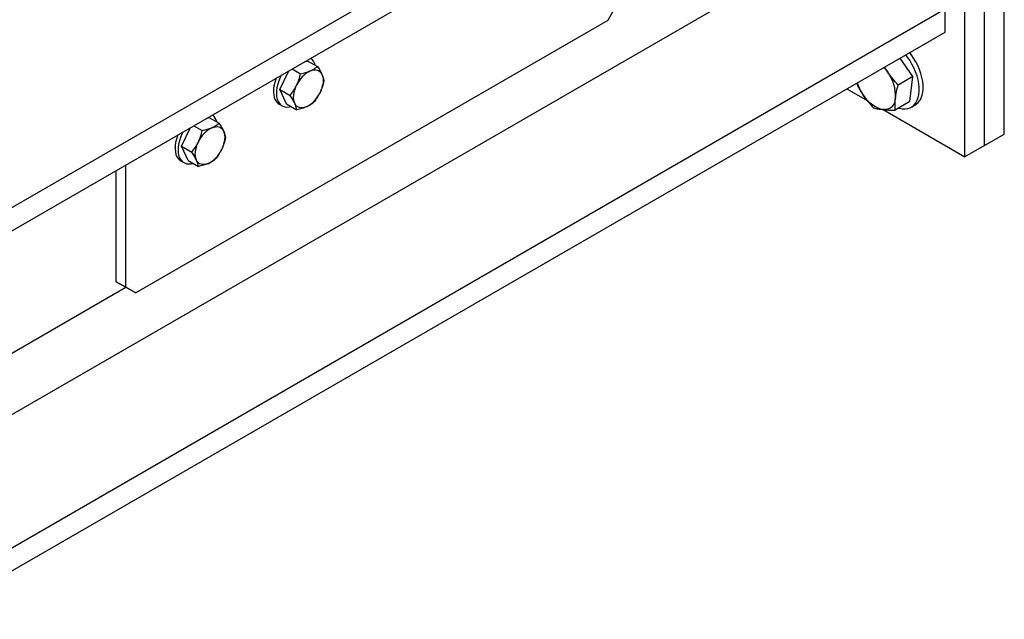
# Model space of a CAD drawing. Header units: millimetres. Extents: x 0 to 841, y 0 to 594.
# Tile 68 of 111: x 677 to 690, y 299 to 307. Entities that reach past the tile are written whole.
import ezdxf

# ---------------------------------------------------------------- set-up
doc = ezdxf.new("R2010")
doc.units = ezdxf.units.MM
doc.layers.add('TRAIT-FORT', color=4, linetype='Continuous', lineweight=25)

msp = doc.modelspace()

# ---------------------------------------------------------------- linework, layer by layer
at = {"layer": 'TRAIT-FORT', "color": 4, "linetype": 'Continuous', "lineweight": 25}
for p, q in [((689.946, 305.361), (689.946, 314.268)), ((689.689, 305.212), (689.689, 314.12)), ((689.432, 305.064), (689.432, 313.972)), ((668.605, 299.573), (689.175, 311.448)), ((668.605, 299.268), (689.175, 311.143)), ((675.83, 301.038), (687.668, 307.872)), ((684.762, 306.847), (684.891, 307.07)), ((668.605, 295.126), (689.175, 307.001)), ((689.175, 306.697), (689.175, 307.001)), ((684.762, 306.847), (678.591, 303.285)), ((668.605, 294.822), (689.175, 306.697)), ((680.8, 306.309), (680.832, 306.322)), ((680.832, 306.322), (680.966, 306.245)), ((688.752, 306.114), (688.586, 306.357)), ((680.476, 305.946), (680.593, 306.189)), ((680.636, 306.214), (680.745, 306.151)), ((688.423, 306.17), (688.38, 306.238)), ((688.752, 306.114), (688.558, 306.002)), ((688.712, 305.788), (688.752, 306.114)), ((680.476, 305.946), (680.609, 305.869)), ((680.561, 305.758), (680.476, 305.946)), ((687.889, 305.955), (688.155, 305.801)), ((680.466, 305.753), (680.505, 305.731)), ((680.561, 305.758), (680.695, 305.681)), ((688.712, 305.788), (688.518, 305.677)), ((688.731, 305.715), (688.782, 305.744)), ((688.361, 305.682), (689.432, 305.064)), ((679.515, 305.567), (679.547, 305.58)), ((679.547, 305.58), (679.68, 305.503)), ((679.19, 305.204), (679.307, 305.447)), ((679.351, 305.472), (679.459, 305.409)), ((689.689, 305.212), (689.946, 305.361)), ((679.19, 305.204), (679.324, 305.127)), ((679.276, 305.016), (679.19, 305.204)), ((689.689, 305.212), (689.432, 305.064)), ((679.181, 305.011), (679.219, 304.989)), ((679.276, 305.016), (679.409, 304.939)), ((678.334, 303.433), (678.334, 304.885)), ((678.462, 303.359), (678.462, 304.959)), ((678.334, 303.433), (678.462, 303.359)), ((678.462, 303.359), (678.334, 303.433)), ((675.83, 301.839), (678.462, 303.359)), ((678.462, 303.359), (678.591, 303.285)), ((678.591, 303.285), (678.462, 303.359))]:
    msp.add_line(p, q, dxfattribs=at)
at = {"layer": 'TRAIT-FORT', "color": 4, "linetype": 'Continuous', "lineweight": 25, "flags": 128}
for points in [[(688.564, 305.703), (688.574, 305.7), (688.612, 305.693), (688.649, 305.691), (688.683, 305.696), (688.715, 305.706), (688.744, 305.723), (688.769, 305.745), (688.79, 305.772), (688.808, 305.804), (688.821, 305.84), (688.83, 305.88), (688.834, 305.924), (688.833, 305.971), (688.829, 306.02), (688.819, 306.071), (688.805, 306.123), (688.787, 306.175), (688.765, 306.227), (688.739, 306.278), (688.71, 306.327), (688.677, 306.373), (688.658, 306.398)], [(688.782, 305.744), (688.795, 305.752), (688.82, 305.774), (688.842, 305.801), (688.859, 305.833), (688.872, 305.87), (688.881, 305.91), (688.885, 305.954), (688.885, 306.001), (688.88, 306.05), (688.87, 306.101), (688.856, 306.153), (688.838, 306.205), (688.816, 306.257), (688.79, 306.307), (688.761, 306.356), (688.729, 306.403), (688.71, 306.428)], [(680.494, 306.132), (680.48, 306.104), (680.462, 306.06), (680.447, 306.016), (680.437, 305.972), (680.431, 305.93), (680.429, 305.889), (680.433, 305.852), (680.441, 305.817), (680.453, 305.787), (680.469, 305.762), (680.489, 305.742), (680.513, 305.727), (680.54, 305.718), (680.569, 305.714), (680.601, 305.717), (680.624, 305.722)], [(680.872, 306.188), (680.897, 306.197), (680.921, 306.202), (680.944, 306.202), (680.965, 306.198), (680.984, 306.189), (681, 306.177), (681.014, 306.161), (681.025, 306.141)], [(681.025, 306.141), (681.034, 306.118), (681.039, 306.093), (681.04, 306.065), (681.039, 306.035), (681.034, 306.003), (681.025, 305.971), (681.014, 305.938), (681, 305.906)], [(688.373, 306.234), (688.394, 306.209), (688.423, 306.17)], [(680.427, 306.093), (680.423, 306.082), (680.409, 306.038), (680.398, 305.994), (680.392, 305.952), (680.391, 305.911), (680.394, 305.874), (680.402, 305.84), (680.414, 305.81), (680.431, 305.784), (680.451, 305.764), (680.466, 305.753)], [(680.669, 305.765), (680.661, 305.788), (680.656, 305.814), (680.654, 305.842), (680.656, 305.872), (680.661, 305.903), (680.669, 305.936), (680.68, 305.968), (680.694, 306)], [(688.363, 305.682), (688.33, 305.688), (688.297, 305.7), (688.262, 305.717), (688.228, 305.739), (688.194, 305.767), (688.162, 305.798), (688.131, 305.834), (688.102, 305.872)], [(680.822, 305.718), (680.797, 305.709), (680.774, 305.705), (680.751, 305.705), (680.73, 305.709), (680.711, 305.717), (680.694, 305.729), (680.68, 305.745), (680.669, 305.765)], [(688.523, 305.831), (688.517, 305.796), (688.506, 305.764), (688.491, 305.738), (688.471, 305.716), (688.449, 305.699), (688.423, 305.687), (688.394, 305.682), (688.363, 305.682)], [(679.142, 305.351), (679.137, 305.34), (679.123, 305.296), (679.112, 305.252), (679.107, 305.21), (679.105, 305.169), (679.109, 305.132), (679.116, 305.097), (679.129, 305.067), (679.145, 305.042), (679.165, 305.022), (679.181, 305.011)], [(679.208, 305.39), (679.195, 305.362), (679.176, 305.318), (679.161, 305.274), (679.151, 305.23), (679.145, 305.187), (679.144, 305.147), (679.147, 305.109), (679.155, 305.075), (679.167, 305.045), (679.183, 305.02), (679.204, 304.999), (679.227, 304.985), (679.254, 304.975), (679.284, 304.972), (679.315, 304.975), (679.338, 304.98)], [(679.587, 305.446), (679.611, 305.455), (679.635, 305.459), (679.658, 305.46), (679.679, 305.456), (679.698, 305.447), (679.715, 305.435), (679.729, 305.419), (679.74, 305.399)], [(679.74, 305.399), (679.748, 305.376), (679.753, 305.351), (679.754, 305.322), (679.753, 305.292), (679.748, 305.261), (679.74, 305.229), (679.729, 305.196), (679.715, 305.164)], [(679.384, 305.023), (679.375, 305.046), (679.37, 305.072), (679.369, 305.1), (679.37, 305.13), (679.375, 305.161), (679.384, 305.193), (679.395, 305.226), (679.409, 305.258)], [(679.537, 304.976), (679.512, 304.967), (679.488, 304.963), (679.465, 304.963), (679.444, 304.967), (679.425, 304.975), (679.409, 304.987), (679.395, 305.003), (679.384, 305.023)]]:
    msp.add_lwpolyline(points, dxfattribs=at)
at = {"layer": 'TRAIT-FORT', "color": 4, "linetype": 'Continuous', "lineweight": 25}
for centre, radius, start, end in [((680.782, 306.231), 0.157, 11.759, 51.9617), ((681.047, 305.845), 0.385, 116.903, 156.2264), ((687.998, 305.86), 0.526, 356.8855, 36.2125), ((688.619, 306.227), 0.627, 198.1732, 214.4743), ((680.648, 306.061), 0.385, 296.9044, 336.2262), ((679.498, 305.489), 0.156, 11.6566, 52.1845), ((679.761, 305.103), 0.385, 116.903, 156.2264), ((679.362, 305.319), 0.385, 296.9014, 336.2149)]:
    msp.add_arc(centre, radius, start, end, dxfattribs=at)
for points, knots in [([(680.694, 306), (680.705, 306.025), (680.726, 306.073), (680.738, 306.125), (680.745, 306.151)], [0, 0, 0, 0, 0.494952, 1, 1, 1, 1]), ([(680.745, 306.151), (680.767, 306.156), (680.813, 306.166), (680.853, 306.181), (680.872, 306.188)], [0, 0, 0, 0, 0.4951165, 1, 1, 1, 1]), ([(680.872, 306.188), (680.89, 306.197), (680.925, 306.214), (680.952, 306.235), (680.966, 306.245)], [0, 0, 0, 0, 0.4946928, 1, 1, 1, 1]), ([(680.966, 306.245), (680.977, 306.227), (681.001, 306.191), (681.017, 306.158), (681.025, 306.141)], [0, 0, 0, 0, 0.495202, 1, 1, 1, 1]), ([(681.025, 306.141), (681.032, 306.126), (681.044, 306.095), (681.049, 306.07), (681.051, 306.057)], [0, 0, 0, 0, 0.494699, 1, 1, 1, 1]), ([(688.558, 306.002), (688.534, 306.029), (688.486, 306.083), (688.444, 306.141), (688.423, 306.17)], [0, 0, 0, 0, 0.498115, 1, 1, 1, 1]), ([(680.609, 305.869), (680.625, 305.889), (680.657, 305.93), (680.682, 305.977), (680.694, 306)], [0, 0, 0, 0, 0.495219, 1, 1, 1, 1]), ([(681.051, 306.057), (681.045, 306.032), (681.032, 305.98), (681.011, 305.931), (681, 305.906)], [0, 0, 0, 0, 0.49524, 1, 1, 1, 1]), ([(688.013, 306.026), (688.023, 306.005), (688.049, 305.952), (688.082, 305.903), (688.102, 305.872)], [0, 0, 0, 0, 0.395275, 1, 1, 1, 1]), ([(688.523, 305.831), (688.528, 305.859), (688.536, 305.914), (688.551, 305.973), (688.558, 306.002)], [0, 0, 0, 0, 0.497881, 1, 1, 1, 1]), ([(680.669, 305.765), (680.661, 305.781), (680.645, 305.814), (680.621, 305.851), (680.609, 305.869)], [0, 0, 0, 0, 0.494687, 1, 1, 1, 1]), ([(681, 305.906), (680.988, 305.883), (680.963, 305.836), (680.931, 305.795), (680.915, 305.775)], [0, 0, 0, 0, 0.494963, 1, 1, 1, 1]), ([(688.102, 305.872), (688.123, 305.843), (688.165, 305.785), (688.213, 305.731), (688.237, 305.704)], [0, 0, 0, 0, 0.498307, 1, 1, 1, 1]), ([(680.695, 305.681), (680.692, 305.693), (680.688, 305.719), (680.675, 305.75), (680.669, 305.765)], [0, 0, 0, 0, 0.4952269, 1, 1, 1, 1]), ([(680.915, 305.775), (680.902, 305.765), (680.876, 305.744), (680.84, 305.727), (680.822, 305.718)], [0, 0, 0, 0, 0.4951165, 1, 1, 1, 1]), ([(688.518, 305.677), (688.518, 305.701), (688.516, 305.75), (688.521, 305.804), (688.523, 305.831)], [0, 0, 0, 0, 0.498049, 1, 1, 1, 1]), ([(680.822, 305.718), (680.803, 305.711), (680.763, 305.696), (680.718, 305.686), (680.695, 305.681)], [0, 0, 0, 0, 0.494696, 1, 1, 1, 1]), ([(688.237, 305.704), (688.256, 305.7), (688.295, 305.69), (688.34, 305.685), (688.363, 305.682)], [0, 0, 0, 0, 0.498597, 1, 1, 1, 1]), ([(688.363, 305.682), (688.387, 305.68), (688.436, 305.676), (688.491, 305.677), (688.518, 305.677)], [0, 0, 0, 0, 0.497795, 1, 1, 1, 1]), ([(679.587, 305.446), (679.604, 305.455), (679.64, 305.472), (679.666, 305.493), (679.68, 305.503)], [0, 0, 0, 0, 0.4946928, 1, 1, 1, 1]), ([(679.68, 305.503), (679.692, 305.485), (679.715, 305.449), (679.732, 305.416), (679.74, 305.399)], [0, 0, 0, 0, 0.495366, 1, 1, 1, 1]), ([(679.409, 305.258), (679.419, 305.282), (679.44, 305.331), (679.453, 305.383), (679.459, 305.409)], [0, 0, 0, 0, 0.494431, 1, 1, 1, 1]), ([(679.459, 305.409), (679.482, 305.414), (679.528, 305.424), (679.567, 305.439), (679.587, 305.446)], [0, 0, 0, 0, 0.4951165, 1, 1, 1, 1]), ([(679.74, 305.399), (679.746, 305.384), (679.759, 305.353), (679.763, 305.328), (679.765, 305.315)], [0, 0, 0, 0, 0.494867, 1, 1, 1, 1]), ([(679.324, 305.127), (679.339, 305.147), (679.371, 305.188), (679.396, 305.235), (679.409, 305.258)], [0, 0, 0, 0, 0.495479, 1, 1, 1, 1]), ([(679.765, 305.315), (679.759, 305.289), (679.746, 305.238), (679.725, 305.189), (679.715, 305.164)], [0, 0, 0, 0, 0.49524, 1, 1, 1, 1]), ([(679.384, 305.023), (679.375, 305.039), (679.359, 305.072), (679.336, 305.109), (679.324, 305.127)], [0, 0, 0, 0, 0.494526, 1, 1, 1, 1]), ([(679.715, 305.164), (679.702, 305.141), (679.678, 305.094), (679.646, 305.053), (679.63, 305.033)], [0, 0, 0, 0, 0.494963, 1, 1, 1, 1]), ([(679.409, 304.939), (679.407, 304.951), (679.402, 304.977), (679.39, 305.007), (679.384, 305.023)], [0, 0, 0, 0, 0.4952269, 1, 1, 1, 1]), ([(679.537, 304.976), (679.517, 304.968), (679.478, 304.954), (679.432, 304.944), (679.409, 304.939)], [0, 0, 0, 0, 0.494262, 1, 1, 1, 1]), ([(679.63, 305.033), (679.617, 305.022), (679.59, 305.001), (679.554, 304.984), (679.537, 304.976)], [0, 0, 0, 0, 0.494692, 1, 1, 1, 1])]:
    msp.add_open_spline(points, degree=3, knots=knots, dxfattribs=at)

doc.saveas('drawing.dxf')
